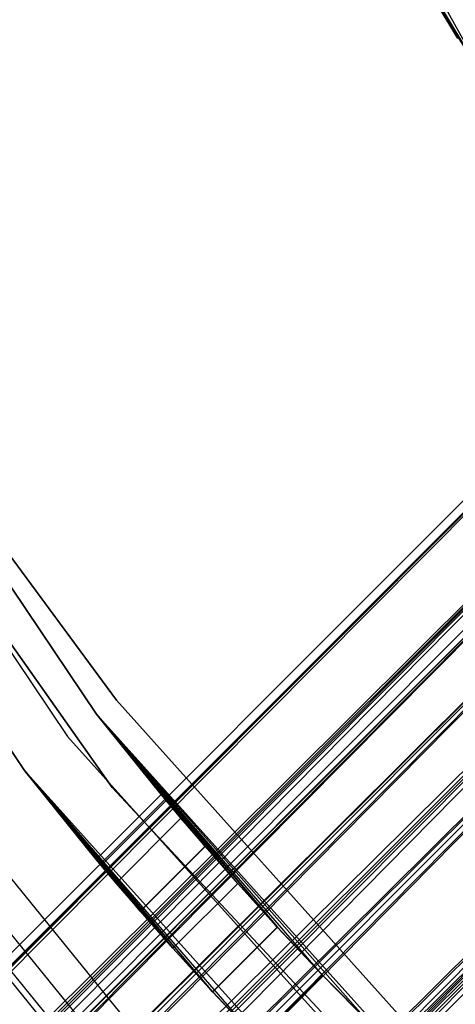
# Model space of a CAD drawing. Extents: x -28.1 to 0, y 0 to 28.1.
# Tile 37 of 215: x -15.85 to -15.569, y 12.538 to 13.173. Entities that reach past the tile are written whole.
import ezdxf

# ---------------------------------------------------------------- set-up
doc = ezdxf.new("R2010")
doc.units = 0
doc.header["$MEASUREMENT"] = 0
doc.layers.get('0').update_dxf_attribs({"color": 13, "linetype": 'CONTINUOUS'})

# ---------------------------------------------------------------- blocks, each defined once
blk = doc.blocks.new('ORTO_VIII_Z_ZAROWKA_OKAPO0')
at = {"color": 0}
for p, q in [((12.86808, 13.38264, 0.70072), (12.74972, 13.59617, 0.70072)), ((12.86808, 13.38264, 0.70072), (12.74972, 13.59617, 0.70072)), ((13.2222, 13.50059, 0.95663), (5.42732, 5.70571, 0.95663)), ((13.2222, 13.50059, 0.95663), (5.42732, 5.70571, 0.95663)), ((13.22625, 13.49655, 1.00374), (5.42732, 5.70571, 0.95663)), ((13.22625, 13.49655, 1.00374), (5.42732, 5.70571, 0.95663)), ((5.42834, 5.7047, 0.98036), (13.22625, 13.49655, 1.00374)), ((5.42834, 5.7047, 0.98036), (13.22625, 13.49655, 1.00374)), ((13.22625, 13.49655, 0.90952), (5.43137, 5.70167, 0.90952)), ((13.22625, 13.49655, 0.90952), (5.43137, 5.70167, 0.90952)), ((5.43137, 5.70167, 1.00374), (13.22625, 13.49655, 1.00374)), ((5.43137, 5.70167, 1.00374), (13.22625, 13.49655, 1.00374)), ((13.22625, 13.49655, 0.90952), (5.43637, 5.69667, 0.88682)), ((13.22625, 13.49655, 0.90952), (5.43637, 5.69667, 0.88682)), ((5.45196, 5.68107, 1.06845), (13.22625, 13.49655, 1.00374)), ((5.45196, 5.68107, 1.06845), (13.22625, 13.49655, 1.00374)), ((12.80456, 13.48844, 1.33064), (12.86808, 13.38264, 0.70072)), ((12.80456, 13.48844, 1.33064), (12.86808, 13.38264, 0.70072)), ((13.25721, 13.46558, 0.82609), (5.43637, 5.69667, 0.88682)), ((13.25721, 13.46558, 0.82609), (5.43637, 5.69667, 0.88682)), ((5.45196, 5.68107, 1.06845), (13.25721, 13.46558, 1.08716)), ((5.45196, 5.68107, 1.06845), (13.25721, 13.46558, 1.08716)), ((13.25721, 13.46558, 0.82609), (5.46233, 5.67071, 0.82609)), ((13.25721, 13.46558, 0.82609), (5.46233, 5.67071, 0.82609)), ((5.46233, 5.67071, 1.08716), (13.25721, 13.46558, 1.08716)), ((5.46233, 5.67071, 1.08716), (13.25721, 13.46558, 1.08716)), ((5.47422, 5.65882, 0.80928), (13.25721, 13.46558, 0.82609)), ((5.47422, 5.65882, 0.80928), (13.25721, 13.46558, 0.82609)), ((5.50183, 5.63121, 1.13093), (13.25721, 13.46558, 1.08716)), ((5.50183, 5.63121, 1.13093), (13.25721, 13.46558, 1.08716)), ((5.47191, 5.66112, 0.9896), (13.26396, 13.45883, 0.95663)), ((5.47191, 5.66112, 0.9896), (13.26396, 13.45883, 0.95663)), ((5.46979, 5.66324, 0.97324), (13.26679, 13.456, 0.92365)), ((5.46979, 5.66324, 0.97324), (13.26679, 13.456, 0.92365)), ((5.47191, 5.66112, 0.9896), (13.26679, 13.456, 0.9896)), ((5.47191, 5.66112, 0.9896), (13.26679, 13.456, 0.9896)), ((5.47191, 5.66112, 0.9896), (13.26679, 13.456, 0.92365)), ((5.47191, 5.66112, 0.9896), (13.26679, 13.456, 0.92365)), ((5.47191, 5.66112, 0.92365), (13.26679, 13.456, 0.92365)), ((5.47191, 5.66112, 0.92365), (13.26679, 13.456, 0.92365)), ((5.48633, 5.64671, 1.0349), (13.26679, 13.456, 0.9896)), ((5.48633, 5.64671, 1.0349), (13.26679, 13.456, 0.9896)), ((5.49359, 5.63945, 1.048), (13.26679, 13.456, 0.9896)), ((5.49359, 5.63945, 1.048), (13.26679, 13.456, 0.9896)), ((12.8428, 13.42275, 1.34563), (12.82371, 13.45472, 1.33444)), ((12.82371, 13.45472, 1.33444), (12.86808, 13.38264, 0.70072)), ((12.82371, 13.45472, 1.33444), (12.86808, 13.38264, 0.70072)), ((12.8428, 13.42275, 1.34563), (12.82371, 13.45472, 1.33444)), ((5.47191, 5.66112, 0.92365), (13.28846, 13.43433, 0.86525)), ((5.47191, 5.66112, 0.92365), (13.28846, 13.43433, 0.86525)), ((5.47541, 5.65762, 0.90776), (13.28846, 13.43433, 0.86525)), ((5.47541, 5.65762, 0.90776), (13.28846, 13.43433, 0.86525)), ((5.49359, 5.63945, 1.048), (13.28846, 13.43433, 1.048)), ((5.49359, 5.63945, 1.048), (13.28846, 13.43433, 1.048)), ((5.49359, 5.63945, 0.86525), (13.28846, 13.43433, 0.86525)), ((5.49359, 5.63945, 0.86525), (13.28846, 13.43433, 0.86525)), ((5.52124, 5.6118, 1.07864), (13.28846, 13.43433, 1.048)), ((5.52124, 5.6118, 1.07864), (13.28846, 13.43433, 1.048)), ((5.53197, 5.60107, 1.08547), (13.28846, 13.43433, 1.048)), ((5.53197, 5.60107, 1.08547), (13.28846, 13.43433, 1.048)), ((5.47422, 5.65882, 0.80928), (13.31204, 13.41076, 0.77257)), ((5.47422, 5.65882, 0.80928), (13.31204, 13.41076, 0.77257)), ((5.50183, 5.63121, 1.13093), (13.31204, 13.41076, 1.14069)), ((5.50183, 5.63121, 1.13093), (13.31204, 13.41076, 1.14069)), ((5.51716, 5.61588, 0.77257), (13.31204, 13.41076, 0.77257)), ((5.51716, 5.61588, 0.77257), (13.31204, 13.41076, 0.77257)), ((5.51716, 5.61588, 1.14069), (13.31204, 13.41076, 1.14069)), ((5.51716, 5.61588, 1.14069), (13.31204, 13.41076, 1.14069)), ((5.53321, 5.59983, 0.7655), (13.31204, 13.41076, 0.77257)), ((5.53321, 5.59983, 0.7655), (13.31204, 13.41076, 0.77257)), ((5.56652, 5.56652, 1.15348), (13.31204, 13.41076, 1.14069)), ((5.56652, 5.56652, 1.15348), (13.31204, 13.41076, 1.14069)), ((5.49359, 5.63945, 0.86525), (13.32684, 13.39595, 0.82779)), ((5.49359, 5.63945, 0.86525), (13.32684, 13.39595, 0.82779)), ((5.50191, 5.63113, 0.85349), (13.32684, 13.39595, 0.82779)), ((5.50191, 5.63113, 0.85349), (13.32684, 13.39595, 0.82779)), ((5.53197, 5.60107, 1.08547), (13.32684, 13.39595, 1.08547)), ((5.53197, 5.60107, 1.08547), (13.32684, 13.39595, 1.08547)), ((5.53197, 5.60107, 0.82779), (13.32684, 13.39595, 0.82779)), ((5.53197, 5.60107, 0.82779), (13.32684, 13.39595, 0.82779)), ((5.56652, 5.56652, 1.09442), (13.32684, 13.39595, 1.08547)), ((5.56652, 5.56652, 1.09442), (13.32684, 13.39595, 1.08547)), ((5.57826, 5.55477, 1.09342), (13.32684, 13.39595, 1.08547)), ((5.57826, 5.55477, 1.09342), (13.32684, 13.39595, 1.08547)), ((5.53197, 5.60107, 0.82779), (13.37314, 13.34965, 0.81984)), ((5.53197, 5.60107, 0.82779), (13.37314, 13.34965, 0.81984)), ((5.5432, 5.58984, 0.82284), (13.37314, 13.34965, 0.81984)), ((5.5432, 5.58984, 0.82284), (13.37314, 13.34965, 0.81984)), ((5.57826, 5.55477, 1.09342), (13.37314, 13.34965, 1.09342)), ((5.57826, 5.55477, 1.09342), (13.37314, 13.34965, 1.09342)), ((5.57826, 5.55477, 0.81984), (13.37314, 13.34965, 0.81984)), ((5.57826, 5.55477, 0.81984), (13.37314, 13.34965, 0.81984)), ((5.6118, 5.52124, 1.07864), (13.37314, 13.34965, 1.09342)), ((5.6118, 5.52124, 1.07864), (13.37314, 13.34965, 1.09342)), ((5.62187, 5.51117, 1.07003), (13.37314, 13.34965, 1.09342)), ((5.62187, 5.51117, 1.07003), (13.37314, 13.34965, 1.09342)), ((5.53321, 5.59983, 0.7655), (13.37817, 13.34462, 0.76121)), ((5.53321, 5.59983, 0.7655), (13.37817, 13.34462, 0.76121)), ((5.56652, 5.56652, 1.15348), (13.37817, 13.34462, 1.15204)), ((5.56652, 5.56652, 1.15348), (13.37817, 13.34462, 1.15204)), ((5.5833, 5.54974, 0.76121), (13.37817, 13.34462, 0.76121)), ((5.5833, 5.54974, 0.76121), (13.37817, 13.34462, 0.76121)), ((5.5833, 5.54974, 1.15204), (13.37817, 13.34462, 1.15204)), ((5.5833, 5.54974, 1.15204), (13.37817, 13.34462, 1.15204)), ((5.59983, 5.53321, 0.7655), (13.37817, 13.34462, 0.76121)), ((5.59983, 5.53321, 0.7655), (13.37817, 13.34462, 0.76121)), ((5.63121, 5.50183, 1.13093), (13.37817, 13.34462, 1.15204)), ((5.63121, 5.50183, 1.13093), (13.37817, 13.34462, 1.15204)), ((12.60927, 12.98688, 0.70072), (12.43834, 13.24028, 0.70072)), ((12.43834, 13.24028, 2.01962), (12.60927, 12.98688, 2.01962)), ((12.43834, 13.24028, 2.01962), (12.60927, 12.98688, 2.01962)), ((12.60927, 12.98688, 0.70072), (12.43834, 13.24028, 0.70072)), ((12.41788, 13.22847, 0.64167), (12.59065, 12.97233, 0.64167)), ((12.41788, 13.22847, 0.64167), (12.59065, 12.97233, 0.64167)), ((12.41788, 13.22847, 0.70072), (12.59065, 12.97233, 0.70072)), ((12.41788, 13.22847, 0.70072), (12.59065, 12.97233, 0.70072)), ((12.56273, 12.95052, 2.01962), (12.3872, 13.21076, 2.01962)), ((12.3872, 13.21076, 0.64167), (12.56273, 12.95052, 0.64167)), ((12.56273, 12.95052, 2.01962), (12.3872, 13.21076, 2.01962)), ((12.3872, 13.21076, 0.64167), (12.56273, 12.95052, 0.64167)), ((12.61942, 12.93941, 0.70072), (12.44527, 13.18613, 0.70072)), ((12.44527, 13.18613, 0.64167), (12.61942, 12.93941, 0.64167)), ((12.61942, 12.93941, 0.70072), (12.44527, 13.18613, 0.70072)), ((12.44527, 13.18613, 0.64167), (12.61942, 12.93941, 0.64167)), ((12.54923, 13.09487, 1.96056), (12.62218, 12.99593, 1.96056)), ((12.54923, 13.09487, 1.96056), (12.62218, 12.99593, 1.96056)), ((12.62218, 12.99593, 2.01962), (12.54946, 13.09453, 2.01962)), ((12.62218, 12.99593, 2.01962), (12.54946, 13.09453, 2.01962)), ((12.62218, 12.99593, 2.01962), (12.62218, 12.99593, 1.96056)), ((12.82058, 12.77507, 2.01962), (12.62218, 12.99593, 2.01962)), ((12.62218, 12.99593, 2.01962), (12.62218, 12.99593, 1.96056)), ((12.62218, 12.99593, 1.96056), (12.82058, 12.77507, 1.96056)), ((12.82058, 12.77507, 2.01962), (12.62218, 12.99593, 2.01962)), ((12.62218, 12.99593, 1.96056), (12.82058, 12.77507, 1.96056)), ((12.65429, 12.93115, 1.00124), (12.60927, 12.98688, 2.01962)), ((12.60927, 12.98688, 2.01962), (12.6639, 12.91973, 1.04375)), ((12.70053, 12.87758, 1.11361), (12.60927, 12.98688, 2.01962)), ((12.60927, 12.98688, 2.01962), (12.72619, 12.84931, 1.13756)), ((12.70053, 12.87758, 1.11361), (12.60927, 12.98688, 2.01962)), ((12.67951, 12.90151, 1.08182), (12.60927, 12.98688, 2.01962)), ((12.67951, 12.90151, 1.08182), (12.60927, 12.98688, 2.01962)), ((12.60927, 12.98688, 2.01962), (12.6639, 12.91973, 1.04375)), ((12.78647, 12.78657, 1.15741), (12.60927, 12.98688, 2.01962)), ((12.60927, 12.98688, 2.01962), (12.8138, 12.75972, 2.01962)), ((12.78647, 12.78657, 1.15741), (12.60927, 12.98688, 2.01962)), ((12.75525, 12.81844, 1.15238), (12.60927, 12.98688, 2.01962)), ((12.75525, 12.81844, 1.15238), (12.60927, 12.98688, 2.01962)), ((12.60927, 12.98688, 2.01962), (12.72619, 12.84931, 1.13756)), ((12.60927, 12.98688, 0.70072), (12.65107, 12.93502, 0.95663)), ((12.65433, 12.93111, 0.91179), (12.60927, 12.98688, 0.70072)), ((12.6639, 12.91973, 0.86951), (12.60927, 12.98688, 0.70072)), ((12.65433, 12.93111, 0.91179), (12.60927, 12.98688, 0.70072)), ((12.6639, 12.91973, 0.86951), (12.60927, 12.98688, 0.70072)), ((12.67953, 12.90148, 0.83138), (12.60927, 12.98688, 0.70072)), ((12.67953, 12.90148, 0.83138), (12.60927, 12.98688, 0.70072)), ((12.70053, 12.87758, 0.79965), (12.60927, 12.98688, 0.70072)), ((12.7261, 12.84941, 0.77576), (12.60927, 12.98688, 0.70072)), ((12.70053, 12.87758, 0.79965), (12.60927, 12.98688, 0.70072)), ((12.7261, 12.84941, 0.77576), (12.60927, 12.98688, 0.70072)), ((12.75525, 12.81844, 0.76087), (12.60927, 12.98688, 0.70072)), ((12.75525, 12.81844, 0.76087), (12.60927, 12.98688, 0.70072)), ((12.8138, 12.75972, 0.70072), (12.60927, 12.98688, 0.70072)), ((12.65107, 12.93502, 0.95663), (12.60927, 12.98688, 2.01962)), ((12.65429, 12.93115, 1.00124), (12.60927, 12.98688, 2.01962)), ((12.65107, 12.93502, 0.95663), (12.60927, 12.98688, 2.01962)), ((12.60927, 12.98688, 0.70072), (12.65107, 12.93502, 0.95663)), ((12.60927, 12.98688, 0.70072), (12.60927, 12.98688, 2.01962)), ((12.60927, 12.98688, 0.70072), (12.60927, 12.98688, 2.01962)), ((12.60927, 12.98688, 2.01962), (12.8138, 12.75972, 2.01962)), ((12.8138, 12.75972, 0.70072), (12.60927, 12.98688, 0.70072)), ((12.48143, 12.96975, 64.80825), (12.62425, 12.79458, 64.80825)), ((12.48143, 12.96975, 64.76888), (12.62425, 12.79458, 64.76888)), ((12.48143, 12.96975, 64.80825), (12.62425, 12.79458, 64.80825)), ((12.48143, 12.96975, 64.76888), (12.62425, 12.79458, 64.76888)), ((12.59065, 12.97233, 0.64167), (12.79739, 12.74273, 0.64167)), ((12.59065, 12.97233, 0.64167), (12.79739, 12.74273, 0.64167)), ((12.59065, 12.97233, 0.64167), (12.59065, 12.97233, 0.70072)), ((12.59065, 12.97233, 0.70072), (12.79739, 12.74273, 0.70072)), ((12.59065, 12.97233, 0.64167), (12.59065, 12.97233, 0.70072)), ((12.59065, 12.97233, 0.70072), (12.79739, 12.74273, 0.70072)), ((12.60745, 12.77945, 64.76439), (12.46323, 12.95635, 64.76439)), ((12.60745, 12.77945, 64.76439), (12.46323, 12.95635, 64.76439)), ((12.60914, 12.89309, 0.95663), (12.56273, 12.95052, 0.64167)), ((12.56273, 12.95052, 0.64167), (12.6124, 12.88919, 0.91179)), ((12.63767, 12.85961, 0.83138), (12.56273, 12.95052, 0.64167)), ((12.56273, 12.95052, 0.64167), (12.65871, 12.83575, 0.79965)), ((12.63767, 12.85961, 0.83138), (12.56273, 12.95052, 0.64167)), ((12.622, 12.87783, 0.86951), (12.56273, 12.95052, 0.64167)), ((12.622, 12.87783, 0.86951), (12.56273, 12.95052, 0.64167)), ((12.56273, 12.95052, 0.64167), (12.6124, 12.88919, 0.91179)), ((12.71349, 12.77667, 0.76087), (12.56273, 12.95052, 0.64167)), ((12.56273, 12.95052, 0.64167), (12.77277, 12.71724, 0.64167)), ((12.71349, 12.77667, 0.76087), (12.56273, 12.95052, 0.64167)), ((12.68431, 12.80762, 0.77576), (12.56273, 12.95052, 0.64167)), ((12.68431, 12.80762, 0.77576), (12.56273, 12.95052, 0.64167)), ((12.56273, 12.95052, 0.64167), (12.65871, 12.83575, 0.79965)), ((12.61237, 12.88923, 1.00124), (12.56273, 12.95052, 2.01962)), ((12.56273, 12.95052, 2.01962), (12.60914, 12.89309, 0.95663)), ((12.622, 12.87783, 1.04375), (12.56273, 12.95052, 2.01962)), ((12.61237, 12.88923, 1.00124), (12.56273, 12.95052, 2.01962)), ((12.622, 12.87783, 1.04375), (12.56273, 12.95052, 2.01962)), ((12.63764, 12.85964, 1.08182), (12.56273, 12.95052, 2.01962)), ((12.63764, 12.85964, 1.08182), (12.56273, 12.95052, 2.01962)), ((12.65871, 12.83575, 1.11361), (12.56273, 12.95052, 2.01962)), ((12.6844, 12.80752, 1.13756), (12.56273, 12.95052, 2.01962)), ((12.65871, 12.83575, 1.11361), (12.56273, 12.95052, 2.01962)), ((12.6844, 12.80752, 1.13756), (12.56273, 12.95052, 2.01962)), ((12.71349, 12.77667, 1.15238), (12.56273, 12.95052, 2.01962)), ((12.71349, 12.77667, 1.15238), (12.56273, 12.95052, 2.01962)), ((12.77277, 12.71724, 2.01962), (12.56273, 12.95052, 2.01962)), ((12.56273, 12.95052, 2.01962), (12.60914, 12.89309, 0.95663)), ((12.56273, 12.95052, 2.01962), (12.56273, 12.95052, 0.64167)), ((12.60914, 12.89309, 0.95663), (12.56273, 12.95052, 0.64167)), ((12.56273, 12.95052, 2.01962), (12.56273, 12.95052, 0.64167)), ((12.77277, 12.71724, 2.01962), (12.56273, 12.95052, 2.01962)), ((12.56273, 12.95052, 0.64167), (12.77277, 12.71724, 0.64167)), ((12.59322, 12.76663, 64.75159), (12.44781, 12.94499, 64.75159)), ((12.59322, 12.76663, 64.75159), (12.44781, 12.94499, 64.75159)), ((12.59626, 12.76937, 64.80076), (12.4511, 12.94741, 64.80076)), ((12.59626, 12.76937, 64.80076), (12.4511, 12.94741, 64.80076)), ((12.82554, 12.71871, 0.70072), (12.61942, 12.93941, 0.70072)), ((12.61942, 12.93941, 0.70072), (12.61942, 12.93941, 0.64167)), ((12.61942, 12.93941, 0.64167), (12.82554, 12.71871, 0.64167)), ((12.61942, 12.93941, 0.70072), (12.61942, 12.93941, 0.64167)), ((12.82554, 12.71871, 0.70072), (12.61942, 12.93941, 0.70072)), ((12.61942, 12.93941, 0.64167), (12.82554, 12.71871, 0.64167)), ((12.65107, 12.93502, 0.95663), (12.60914, 12.89309, 0.95663)), ((12.65107, 12.93502, 0.95663), (12.60914, 12.89309, 0.95663)), ((12.65429, 12.93115, 1.00124), (12.61237, 12.88923, 1.00124)), ((12.65429, 12.93115, 1.00124), (12.61237, 12.88923, 1.00124)), ((12.6124, 12.88919, 0.91179), (12.65433, 12.93111, 0.91179)), ((12.6124, 12.88919, 0.91179), (12.65433, 12.93111, 0.91179)), ((12.65107, 12.93502, 0.95663), (12.65433, 12.93111, 0.91179)), ((12.65429, 12.93115, 1.00124), (12.65107, 12.93502, 0.95663)), ((12.65107, 12.93502, 0.95663), (12.65433, 12.93111, 0.91179)), ((12.65429, 12.93115, 1.00124), (12.65107, 12.93502, 0.95663)), ((12.6639, 12.91973, 1.04375), (12.65429, 12.93115, 1.00124)), ((12.6639, 12.91973, 1.04375), (12.65429, 12.93115, 1.00124)), ((12.65433, 12.93111, 0.91179), (12.6639, 12.91973, 0.86951)), ((12.65433, 12.93111, 0.91179), (12.6639, 12.91973, 0.86951)), ((12.6639, 12.91973, 1.04375), (12.622, 12.87783, 1.04375)), ((12.6639, 12.91973, 1.04375), (12.622, 12.87783, 1.04375)), ((12.6639, 12.91973, 0.86951), (12.622, 12.87783, 0.86951)), ((12.6639, 12.91973, 0.86951), (12.622, 12.87783, 0.86951)), ((12.67951, 12.90151, 1.08182), (12.6639, 12.91973, 1.04375)), ((12.6639, 12.91973, 0.86951), (12.67953, 12.90148, 0.83138)), ((12.67951, 12.90151, 1.08182), (12.6639, 12.91973, 1.04375)), ((12.6639, 12.91973, 0.86951), (12.67953, 12.90148, 0.83138)), ((12.67951, 12.90151, 1.08182), (12.63764, 12.85964, 1.08182)), ((12.67951, 12.90151, 1.08182), (12.63764, 12.85964, 1.08182)), ((12.67953, 12.90148, 0.83138), (12.63767, 12.85961, 0.83138)), ((12.67953, 12.90148, 0.83138), (12.63767, 12.85961, 0.83138)), ((12.70053, 12.87758, 1.11361), (12.67951, 12.90151, 1.08182)), ((12.70053, 12.87758, 1.11361), (12.67951, 12.90151, 1.08182)), ((12.67953, 12.90148, 0.83138), (12.70053, 12.87758, 0.79965)), ((12.67953, 12.90148, 0.83138), (12.70053, 12.87758, 0.79965)), ((12.6124, 12.88919, 0.91179), (12.60914, 12.89309, 0.95663)), ((12.60914, 12.89309, 0.95663), (12.61237, 12.88923, 1.00124)), ((12.6124, 12.88919, 0.91179), (12.60914, 12.89309, 0.95663)), ((12.60914, 12.89309, 0.95663), (12.61237, 12.88923, 1.00124)), ((12.61237, 12.88923, 1.00124), (12.622, 12.87783, 1.04375)), ((12.61237, 12.88923, 1.00124), (12.622, 12.87783, 1.04375)), ((12.622, 12.87783, 0.86951), (12.6124, 12.88919, 0.91179)), ((12.622, 12.87783, 0.86951), (12.6124, 12.88919, 0.91179)), ((12.63767, 12.85961, 0.83138), (12.622, 12.87783, 0.86951)), ((12.622, 12.87783, 1.04375), (12.63764, 12.85964, 1.08182)), ((12.622, 12.87783, 1.04375), (12.63764, 12.85964, 1.08182)), ((12.63767, 12.85961, 0.83138), (12.622, 12.87783, 0.86951)), ((12.70053, 12.87758, 1.11361), (12.65871, 12.83575, 1.11361)), ((12.70053, 12.87758, 1.11361), (12.65871, 12.83575, 1.11361)), ((12.70053, 12.87758, 0.79965), (12.65871, 12.83575, 0.79965)), ((12.70053, 12.87758, 0.79965), (12.65871, 12.83575, 0.79965)), ((12.72619, 12.84931, 1.13756), (12.70053, 12.87758, 1.11361)), ((12.70053, 12.87758, 0.79965), (12.7261, 12.84941, 0.77576)), ((12.72619, 12.84931, 1.13756), (12.70053, 12.87758, 1.11361)), ((12.70053, 12.87758, 0.79965), (12.7261, 12.84941, 0.77576)), ((12.63764, 12.85964, 1.08182), (12.65871, 12.83575, 1.11361)), ((12.63764, 12.85964, 1.08182), (12.65871, 12.83575, 1.11361)), ((12.65871, 12.83575, 0.79965), (12.63767, 12.85961, 0.83138)), ((12.65871, 12.83575, 0.79965), (12.63767, 12.85961, 0.83138)), ((12.7261, 12.84941, 0.77576), (12.68431, 12.80762, 0.77576)), ((12.7261, 12.84941, 0.77576), (12.68431, 12.80762, 0.77576)), ((12.72619, 12.84931, 1.13756), (12.6844, 12.80752, 1.13756)), ((12.72619, 12.84931, 1.13756), (12.6844, 12.80752, 1.13756)), ((12.7261, 12.84941, 0.77576), (12.75525, 12.81844, 0.76087)), ((12.7261, 12.84941, 0.77576), (12.75525, 12.81844, 0.76087)), ((12.75525, 12.81844, 1.15238), (12.72619, 12.84931, 1.13756)), ((12.75525, 12.81844, 1.15238), (12.72619, 12.84931, 1.13756)), ((12.68431, 12.80762, 0.77576), (12.65871, 12.83575, 0.79965)), ((12.65871, 12.83575, 1.11361), (12.6844, 12.80752, 1.13756)), ((12.65871, 12.83575, 1.11361), (12.6844, 12.80752, 1.13756)), ((12.68431, 12.80762, 0.77576), (12.65871, 12.83575, 0.79965)), ((12.75525, 12.81844, 1.15238), (12.71349, 12.77667, 1.15238)), ((12.75525, 12.81844, 1.15238), (12.71349, 12.77667, 1.15238)), ((12.75525, 12.81844, 0.76087), (12.71349, 12.77667, 0.76087)), ((12.75525, 12.81844, 0.76087), (12.71349, 12.77667, 0.76087)), ((12.78647, 12.78657, 1.15741), (12.75525, 12.81844, 1.15238)), ((12.75525, 12.81844, 0.76087), (12.8138, 12.75972, 0.70072)), ((12.75525, 12.81844, 0.76087), (12.8138, 12.75972, 0.70072)), ((12.75525, 12.81844, 0.76087), (12.78653, 12.78652, 0.75584)), ((12.78647, 12.78657, 1.15741), (12.75525, 12.81844, 1.15238)), ((12.75525, 12.81844, 0.76087), (12.78653, 12.78652, 0.75584)), ((12.71349, 12.77667, 0.76087), (12.68431, 12.80762, 0.77576)), ((12.71349, 12.77667, 0.76087), (12.68431, 12.80762, 0.77576)), ((12.6844, 12.80752, 1.13756), (12.71349, 12.77667, 1.15238)), ((12.6844, 12.80752, 1.13756), (12.71349, 12.77667, 1.15238))]:
    blk.add_line(p, q, dxfattribs=at)

msp = doc.modelspace()

# ---------------------------------------------------------------- block references
at = {"color": 0}
msp.add_blockref('ORTO_VIII_Z_ZAROWKA_OKAPO0', (-28.41, -0.26151, -0.64167), dxfattribs=at)

doc.saveas('drawing.dxf')
